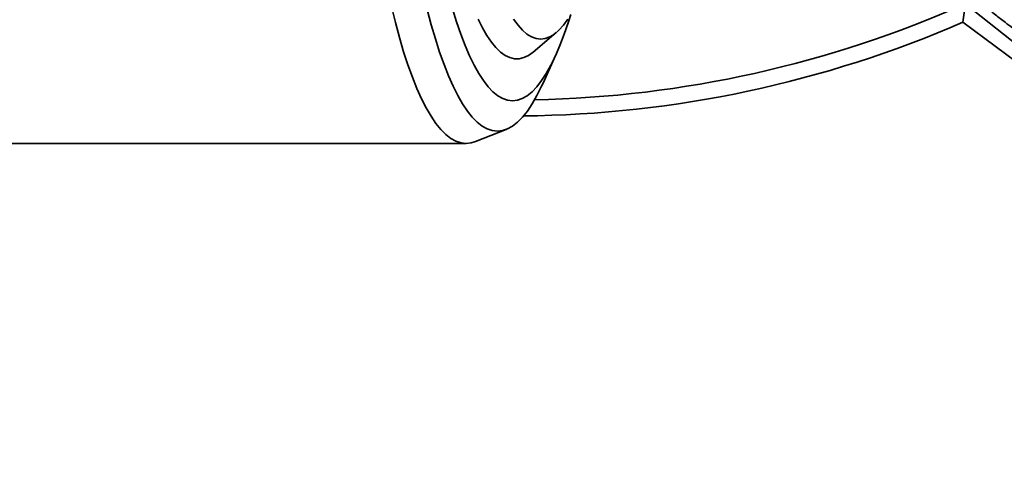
# Model space of a CAD drawing. Header units: millimetres. Extents: x 0 to 14900, y 0 to 10500.
# Tile 28 of 46: x 10666 to 10976, y 5264 to 5408. Entities that reach past the tile are written whole.
import ezdxf

# ---------------------------------------------------------------- set-up
doc = ezdxf.new("R2010")
doc.units = ezdxf.units.MM
doc.header["$LTSCALE"] = 25
doc.styles.add('SLDTEXTSTYLE0', font='TXT', dxfattribs={"width": 0.605})
doc.dimstyles.new('SLDDIMSTYLE1', dxfattribs={"dimtxt": 87.5, "dimasz": 87.5, "dimexe": 0, "dimexo": 0.0625, "dimgap": 21.875, "dimtad": 1, "dimdec": 4, "dimlfac": 25, "dimzin": 12, "dimdsep": 46, "dimtxsty": 'SLDTEXTSTYLE0', "dimsah": 1, "dimcen": 0.09, "dimadec": 1, "dimazin": 3, "dimtfac": 1, "dimtofl": 0, "dimtmove": 0, "dimatfit": 3, "dimfxl": 1, "dimfrac": 2, "dimtolj": 1, "dimtzin": 12, "dimarcsym": 0})

# ---------------------------------------------------------------- blocks, each defined once
blk = doc.blocks.new('_D_7')
at = {"color": 7, "linetype": 'Continuous', "lineweight": 0}
for p, q in [((12219.93, 5733.49), (13700.97, 5733.49)), ((8210.66, 5273.14), (7985.54, 5233.45))]:
    blk.add_line(p, q, dxfattribs=at)
at = {"color": 7, "linetype": 'Continuous', "lineweight": 18}
blk.add_arc((10821.38, 5733.49), 2842.09, 190, 0, dxfattribs=at)
for points in [[(13663.47, 5733.49), (13649.62, 5646.19), (13674.62, 5645.8)], [(8022.47, 5239.96), (8026.72, 5151.68), (8051.27, 5156.4)]]:
    blk.add_solid(points, dxfattribs=at)
at = {"color": 7, "linetype": 'Continuous', "lineweight": 18, "insert": (10935.4, 3003.74), "char_height": 87.5, "attachment_point": 1, "rotation": 5, "style": 'SLDTEXTSTYLE0'}
blk.add_mtext('170°', dxfattribs=at)

msp = doc.modelspace()

# ---------------------------------------------------------------- linework, layer by layer
at = {"color": 7, "linetype": 'Continuous', "lineweight": 35}
for p, q in [((10964.0419011, 5413.5127249), (10988.0791748, 5394.4759722)), ((10963.3803939, 5407.7175809), (10990.171064, 5387.6652134)), ((10827.8896079, 5398.2895994), (10835.1885647, 5404.4238032)), ((10831.0371415, 5388.487676), (10834.980398, 5397.1934742)), ((10809.6915182, 5370.0522402), (10819.4437523, 5373.8922199)), ((10521.7876974, 5369.4853482), (10806.8072781, 5369.4853482))]:
    msp.add_line(p, q, dxfattribs=at)
at = {"color": 7, "linetype": 'Continuous', "lineweight": 35, "flags": 128}
for points in [[(10783.2753339, 5412.6341216), (10784.5001858, 5407.6144288), (10785.7712725, 5402.8680586), (10787.0859596, 5398.4048486), (10788.4415222, 5394.2340494), (10789.8351506, 5390.3643058), (10791.2639563, 5386.8036383), (10792.7249779, 5383.5594269), (10794.2151872, 5380.6383959), (10795.7314956, 5378.0465994), (10797.2707602, 5375.7894094), (10798.8297907, 5373.8715041), (10800.4053558, 5372.2968589), (10801.9941898, 5371.0687374), (10803.5929997, 5370.189685), (10805.1984716, 5369.6615237), (10806.8072781, 5369.4853482), (10808.4160846, 5369.6615237), (10809.6915182, 5370.0522402)], [(10964.0419011, 5413.5127249), (10963.713364, 5410.6077615), (10963.3803939, 5407.7175809)], [(10794.5553113, 5411.6626843), (10795.806295, 5406.8970424), (10797.1017066, 5402.4143506), (10798.4387817, 5398.2241752), (10799.8146668, 5394.3354583), (10801.2264257, 5390.7564985), (10802.6710458, 5387.4949336), (10804.145444, 5384.557724), (10805.6464739, 5381.9511376), (10807.1709324, 5379.6807373), (10808.715566, 5377.751368), (10810.2770785, 5376.1671472), (10811.8521375, 5374.9314556), (10813.4373818, 5374.0469304), (10815.0294284, 5373.515459), (10816.6248798, 5373.3381758), (10818.2203311, 5373.515459), (10819.8123777, 5374.0469304), (10821.397622, 5374.9314556), (10822.972681, 5376.1671472), (10824.5341935, 5377.751368), (10826.0788272, 5379.6807373), (10827.6032856, 5381.9511376), (10829.1043156, 5384.557724), (10830.5787138, 5387.4949336), (10831.0371415, 5388.487676)], [(10802.5157921, 5411.94888), (10803.7989512, 5407.7720265), (10805.1219803, 5403.893546), (10806.4818823, 5400.3222246), (10807.8755765, 5397.0661524), (10809.2999058, 5394.1327055), (10810.7516436, 5391.5285291), (10812.2275013, 5389.2595224), (10813.7241355, 5387.3308256), (10815.2381559, 5385.7468077), (10816.7661329, 5384.511057), (10818.3046049, 5383.626373), (10819.8500869, 5383.0947596), (10821.3990779, 5382.9174213), (10822.9480688, 5383.0947596), (10824.4935508, 5383.626373), (10826.0320229, 5384.511057), (10827.5599998, 5385.7468077), (10829.0740202, 5387.3308256), (10830.5706545, 5389.2595224), (10832.0465121, 5391.5285291), (10833.4982499, 5394.1327055), (10834.9225792, 5397.0661524), (10836.3162734, 5400.3222246), (10837.6761754, 5403.893546), (10838.9992045, 5407.7720265), (10839.7481369, 5410.1577205)], [(10810.5927116, 5408.6383845), (10811.9530462, 5405.9046741), (10813.339826, 5403.497858), (10814.7496573, 5401.4238261), (10816.17909, 5399.6876538), (10817.624626, 5398.29359), (10819.082728, 5397.245046), (10820.5498275, 5396.5445879), (10822.0223345, 5396.1939298), (10823.4966455, 5396.1939298), (10824.9691524, 5396.5445879), (10826.436252, 5397.245046), (10827.8896079, 5398.2895994)], [(10821.7470679, 5408.6651122), (10823.1357113, 5406.7541181), (10824.5426973, 5405.1838432), (10825.9644143, 5403.9583183), (10827.3972128, 5403.0806894), (10828.8374147, 5402.5532093), (10830.2813231, 5402.377232), (10831.7252315, 5402.5532093), (10833.1654334, 5403.0806894), (10834.5982319, 5403.9583183), (10836.0199489, 5405.1838432), (10837.4269349, 5406.7541181), (10838.8155783, 5408.6651122)]]:
    msp.add_lwpolyline(points, dxfattribs=at)
at = {"color": 7, "linetype": 'Continuous', "lineweight": 18}
for radius in [2601, 911]:
    msp.add_arc((10821.3804458, 5733.4853482), radius, 190, 170, dxfattribs=at)
at = {"color": 7, "linetype": 'Continuous', "lineweight": 35}
for radius, start, end in [(350.3352259, 271.141701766, 294.029950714), (355.3711066, 270.561469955, 293.552058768)]:
    msp.add_arc((10821.3804458, 5733.4853482), radius, start, end, dxfattribs=at)
msp.add_open_spline([(10947.0461988, 5435.485419), (10948.5420479, 5433.8141885), (10951.7778178, 5430.1990395), (10956.7212342, 5425.1333335), (10961.6333413, 5420.3772878), (10966.0724501, 5416.342416), (10970.0273281, 5412.9453963), (10973.4922739, 5410.1214941), (10976.4611592, 5407.8130082), (10979.0246734, 5405.8996432), (10981.1153774, 5404.3946614), (10982.7400511, 5403.2590191), (10984.1629481, 5402.2852667), (10985.8476707, 5401.15421), (10987.18313, 5400.296122), (10987.9684303, 5399.7915338)], degree=3, knots=[0, 0, 0, 0, 0.1184529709, 0.256233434, 0.3794446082, 0.4887586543, 0.5847086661, 0.6677099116, 0.7380795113, 0.7960520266, 0.8485912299, 0.8844109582, 0.9090362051, 0.9465098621, 1, 1, 1, 1], dxfattribs=at)

# ---------------------------------------------------------------- dimensions: what is measured, and where the dimension line sits
at = {"color": 7, "linetype": 'Continuous', "lineweight": 18}
dim = msp.add_angular_dim_2l(base=(11069.0845311, 2902.214698), line1=((9924.2205828, 5575.2918583), (8259.8954802, 5281.8264381)), line2=((12169.92932, 5733.4853482), (9472.8315717, 5733.4853482)), dimstyle='SLDDIMSTYLE1', dxfattribs=at)
dim.commit()
dim.dimension.update_dxf_attribs({"geometry": '_D_7', "text_midpoint": (11069.0845311, 2902.214698), "dimtype": 162})

doc.saveas('drawing.dxf')
